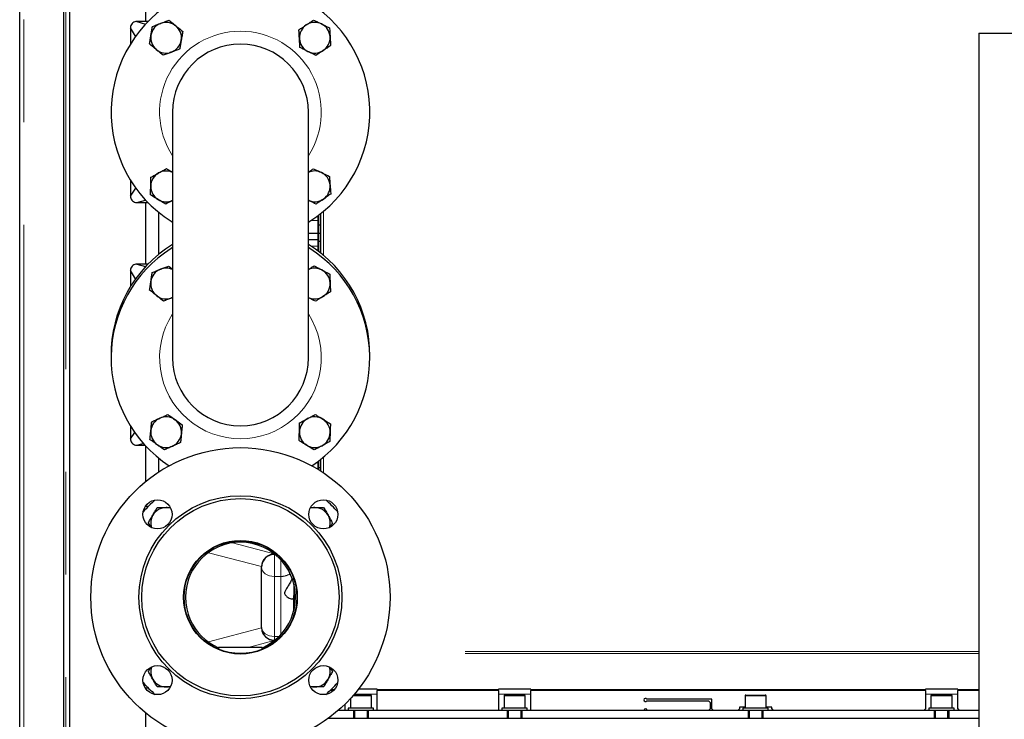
# Model space of a CAD drawing. Header units: millimetres. Extents: x 37 to 252, y 66 to 151.
# Tile 28 of 68: x 102 to 114, y 78 to 87. Entities that reach past the tile are written whole.
import ezdxf

# ---------------------------------------------------------------- set-up
doc = ezdxf.new("R2010")
doc.units = ezdxf.units.MM
doc.linetypes.add('PHANTOM', pattern=[12.7, 6.35, -1.27, 1.27, -1.27, 1.27, -1.27])

msp = doc.modelspace()

# ---------------------------------------------------------------- linework, layer by layer
at = {"color": 7, "linetype": 'Continuous', "lineweight": 25}
for p, q in [((101.974, 69.593), (101.974, 96.793)), ((102.514, 96.289), (102.514, 69.593)), ((102.594, 69.961), (102.594, 96.209)), ((103.534, 86.593), (103.534, 87.353)), ((103.424, 86.593), (103.53, 86.561)), ((103.561, 86.593), (103.424, 86.593)), ((103.344, 86.515), (103.344, 86.515)), ((103.344, 86.513), (103.344, 86.515)), ((103.407, 86.41), (103.344, 86.513)), ((103.344, 86.513), (103.344, 86.316)), ((113.834, 86.45), (113.834, 77.75)), ((113.834, 86.45), (117.514, 86.45)), ((103.864, 85.473), (103.864, 82.433)), ((105.544, 82.433), (105.544, 85.473)), ((103.344, 84.63), (103.344, 84.433)), ((103.344, 84.433), (103.41, 84.532)), ((103.344, 84.431), (103.344, 84.433)), ((103.344, 84.431), (103.344, 84.431)), ((103.424, 84.353), (103.531, 84.385)), ((103.424, 84.353), (103.561, 84.353)), ((103.534, 83.593), (103.534, 84.353)), ((103.691, 84.235), (103.691, 83.712)), ((103.694, 83.714), (103.694, 84.232)), ((105.664, 83.973), (105.664, 84.193)), ((105.674, 83.973), (105.674, 84.201)), ((105.694, 84.216), (105.694, 83.73)), ((103.847, 84.122), (103.864, 84.11)), ((105.544, 84.11), (105.561, 84.122)), ((105.674, 83.973), (105.674, 84.073)), ((105.694, 84.073), (105.674, 84.073)), ((105.544, 83.893), (105.544, 83.973)), ((105.664, 83.973), (105.544, 83.973)), ((105.664, 83.973), (105.674, 83.973)), ((105.664, 83.753), (105.664, 83.973)), ((105.694, 83.973), (105.674, 83.973)), ((105.674, 83.873), (105.674, 83.973)), ((105.674, 83.745), (105.674, 83.973)), ((103.864, 83.796), (103.847, 83.784)), ((105.664, 83.893), (105.544, 83.893)), ((105.561, 83.784), (105.544, 83.796)), ((105.694, 83.873), (105.674, 83.873)), ((103.424, 83.593), (103.53, 83.561)), ((103.561, 83.593), (103.424, 83.593)), ((103.344, 83.515), (103.344, 83.515)), ((103.344, 83.513), (103.344, 83.515)), ((103.407, 83.41), (103.344, 83.513)), ((103.344, 83.513), (103.344, 83.316)), ((103.855, 83.176), (103.864, 83.18)), ((103.864, 83.179), (103.855, 83.176)), ((103.344, 81.59), (103.344, 81.433)), ((103.344, 81.433), (103.396, 81.511)), ((103.344, 81.431), (103.344, 81.433)), ((103.344, 81.431), (103.344, 81.431)), ((103.424, 81.353), (103.502, 81.376)), ((103.424, 81.353), (103.523, 81.353)), ((103.534, 80.906), (103.534, 81.342)), ((103.691, 81.195), (103.691, 81.021)), ((103.694, 81.023), (103.694, 81.192)), ((105.664, 81.054), (105.664, 81.153)), ((105.674, 81.048), (105.674, 81.161)), ((105.694, 81.176), (105.694, 81.036)), ((105.694, 81.073), (105.674, 81.073)), ((105.674, 81.048), (105.674, 81.073)), ((103.512, 80.566), (103.53, 80.561)), ((103.561, 80.593), (103.525, 80.593)), ((103.534, 80.593), (103.534, 80.605)), ((103.594, 80.343), (103.565, 80.392)), ((104.964, 79.101), (104.964, 79.845)), ((105.364, 79.634), (105.364, 79.495)), ((105.364, 79.495), (105.364, 79.313)), ((104.424, 78.853), (104.434, 78.849)), ((104.434, 78.853), (104.434, 78.83)), ((104.974, 78.853), (104.434, 78.853)), ((104.973, 78.849), (104.983, 78.853)), ((104.974, 78.83), (104.974, 78.853)), ((103.512, 78.379), (103.531, 78.385)), ((103.525, 78.353), (103.561, 78.353)), ((103.534, 78.341), (103.534, 78.353)), ((103.835, 78.364), (103.784, 78.364)), ((106.394, 78.338), (106.164, 78.338)), ((106.394, 78.338), (106.394, 78.332)), ((106.394, 78.332), (106.394, 78.318)), ((106.394, 78.073), (106.394, 78.318)), ((108.294, 78.338), (107.894, 78.338)), ((107.894, 78.332), (107.894, 78.338)), ((107.894, 78.318), (107.894, 78.332)), ((107.894, 78.318), (107.894, 78.073)), ((108.294, 78.338), (108.294, 78.332)), ((108.294, 78.332), (108.294, 78.318)), ((108.294, 78.073), (108.294, 78.318)), ((113.574, 78.338), (113.174, 78.338)), ((113.174, 78.332), (113.174, 78.338)), ((113.174, 78.318), (113.174, 78.332)), ((113.174, 78.318), (113.174, 78.093)), ((113.574, 78.338), (113.574, 78.332)), ((113.574, 78.332), (113.574, 78.318)), ((113.574, 78.093), (113.574, 78.318)), ((106.064, 78.219), (106.064, 78.103)), ((106.103, 78.263), (106.267, 78.263)), ((106.267, 78.263), (106.314, 78.263)), ((106.324, 78.103), (106.324, 78.253)), ((107.964, 78.253), (107.964, 78.103)), ((107.974, 78.263), (108.167, 78.263)), ((108.167, 78.263), (108.214, 78.263)), ((108.224, 78.103), (108.224, 78.253)), ((110.534, 78.213), (109.731, 78.213)), ((109.731, 78.193), (110.494, 78.193)), ((110.514, 78.173), (110.494, 78.193)), ((110.534, 78.093), (110.534, 78.213)), ((110.944, 78.253), (110.944, 78.103)), ((110.954, 78.263), (111.19, 78.263)), ((111.19, 78.263), (111.194, 78.263)), ((111.204, 78.103), (111.204, 78.253)), ((113.244, 78.253), (113.244, 78.103)), ((113.254, 78.263), (113.447, 78.263)), ((113.447, 78.263), (113.494, 78.263)), ((113.504, 78.103), (113.504, 78.253)), ((106.104, 78.073), (105.913, 78.073)), ((105.994, 78.147), (105.994, 78.073)), ((106.037, 78.103), (106.037, 78.073)), ((106.351, 78.103), (106.037, 78.103)), ((106.104, 78.073), (106.104, 77.973)), ((106.284, 78.073), (106.104, 78.073)), ((106.114, 78.073), (106.114, 77.973)), ((106.274, 77.973), (106.274, 78.073)), ((106.284, 78.073), (106.284, 77.973)), ((108.004, 78.073), (106.284, 78.073)), ((106.351, 78.073), (106.351, 78.103)), ((107.937, 78.103), (107.937, 78.073)), ((108.251, 78.103), (107.937, 78.103)), ((108.004, 78.073), (108.004, 77.973)), ((108.184, 78.073), (108.004, 78.073)), ((108.014, 78.073), (108.014, 77.973)), ((108.174, 77.973), (108.174, 78.073)), ((108.184, 78.073), (108.184, 77.973)), ((110.984, 78.073), (108.184, 78.073)), ((108.251, 78.073), (108.251, 78.103)), ((110.494, 78.073), (110.514, 78.093)), ((110.514, 78.173), (110.514, 78.093)), ((110.534, 78.093), (110.554, 78.073)), ((110.854, 78.073), (110.874, 78.093)), ((110.944, 78.113), (110.874, 78.113)), ((110.874, 78.113), (110.874, 78.093)), ((110.917, 78.103), (110.917, 78.073)), ((111.231, 78.103), (110.917, 78.103)), ((110.984, 78.073), (110.984, 77.973)), ((111.164, 78.073), (110.984, 78.073)), ((110.994, 78.073), (110.994, 77.973)), ((111.154, 77.973), (111.154, 78.073)), ((111.164, 78.073), (111.164, 77.973)), ((113.284, 78.073), (111.164, 78.073)), ((111.274, 78.113), (111.204, 78.113)), ((111.231, 78.073), (111.231, 78.103)), ((111.274, 78.093), (111.274, 78.113)), ((111.274, 78.093), (111.294, 78.073)), ((113.154, 78.073), (113.174, 78.093)), ((113.217, 78.103), (113.217, 78.073)), ((113.531, 78.103), (113.217, 78.103)), ((113.284, 78.073), (113.284, 77.973)), ((113.464, 78.073), (113.284, 78.073)), ((113.294, 78.073), (113.294, 77.973)), ((113.454, 77.973), (113.454, 78.073)), ((113.464, 78.073), (113.464, 77.973)), ((113.834, 78.073), (113.464, 78.073)), ((113.531, 78.073), (113.531, 78.103)), ((113.574, 78.093), (113.594, 78.073)), ((103.534, 70.003), (103.534, 78.04)), ((113.834, 77.973), (105.787, 77.973))]:
    msp.add_line(p, q, dxfattribs=at)
at = {"color": 8, "linetype": 'PHANTOM', "lineweight": 18}
for p, q in [((102.024, 96.779), (102.024, 69.593)), ((102.544, 69.593), (102.544, 96.209)), ((105.73, 84.245), (105.73, 83.701)), ((105.578, 84.133), (105.664, 84.133)), ((105.664, 83.813), (105.578, 83.813)), ((105.636, 81.133), (105.664, 81.133)), ((105.73, 81.205), (105.73, 81.012)), ((104.604, 80.145), (105.119, 80.008)), ((104.964, 79.851), (104.308, 80.024)), ((105.124, 79.73), (105.124, 80.003)), ((105.204, 79.73), (105.204, 79.933)), ((105.124, 79.73), (105.124, 78.988)), ((105.204, 79.73), (105.124, 79.73)), ((105.204, 79.015), (105.204, 79.73)), ((104.307, 78.922), (104.964, 79.095)), ((105.119, 78.938), (104.799, 78.853)), ((105.124, 78.942), (105.124, 78.988)), ((105.124, 78.988), (105.179, 78.988)), ((113.834, 78.801), (106.427, 78.801)), ((113.834, 78.776), (106.417, 78.776)), ((105.854, 78.318), (105.811, 78.318)), ((105.826, 78.332), (105.867, 78.332)), ((106.394, 78.332), (107.894, 78.332)), ((107.894, 78.318), (106.394, 78.318)), ((108.294, 78.332), (113.174, 78.332)), ((113.174, 78.318), (108.294, 78.318)), ((113.574, 78.332), (113.834, 78.332)), ((113.834, 78.318), (113.574, 78.318)), ((106.273, 78.253), (106.094, 78.253)), ((106.394, 78.273), (106.112, 78.273)), ((106.324, 78.253), (106.273, 78.253)), ((108.294, 78.273), (107.894, 78.273)), ((108.173, 78.253), (107.964, 78.253)), ((108.224, 78.253), (108.173, 78.253)), ((111.199, 78.253), (110.944, 78.253)), ((111.204, 78.253), (111.199, 78.253)), ((113.574, 78.273), (113.174, 78.273)), ((113.453, 78.253), (113.244, 78.253)), ((113.504, 78.253), (113.453, 78.253))]:
    msp.add_line(p, q, dxfattribs=at)
at = {"color": 8, "linetype": 'PHANTOM', "lineweight": 18, "flags": 128}
for points in [[(105.124, 79.73), (105.093, 79.732), (105.062, 79.738), (105.035, 79.749), (105.011, 79.763), (104.991, 79.78), (104.976, 79.8), (104.967, 79.821), (104.964, 79.843)], [(104.964, 79.101), (104.967, 79.079), (104.976, 79.058), (104.991, 79.038), (105.011, 79.021), (105.035, 79.007), (105.062, 78.997), (105.093, 78.99), (105.124, 78.988)]]:
    msp.add_lwpolyline(points, dxfattribs=at)
at = {"color": 7, "linetype": 'Continuous', "lineweight": 25}
for centre, radius in [((104.704, 79.473), 1.85), ((104.704, 79.473), 1.255), ((104.704, 79.473), 1.22), ((103.678, 80.498), 0.18), ((105.729, 80.498), 0.18), ((104.704, 79.473), 0.703), ((104.704, 79.473), 0.697), ((103.678, 78.448), 0.18), ((105.729, 78.448), 0.18)]:
    msp.add_circle(centre, radius, dxfattribs=at)
for centre, radius, start, end in [((104.704, 85.473), 1.6, 118.955, 237.6125), ((104.704, 85.473), 1.6, 302.3875, 61.045), ((103.784, 86.392), 0.19, 50.6321, 110.6321), ((105.623, 86.392), 0.19, 63.5361, 123.5361), ((103.784, 86.392), 0.19, 110.6321, 170.6321), ((103.784, 86.392), 0.19, 350.6321, 50.6321), ((105.623, 86.392), 0.19, 123.5361, 183.5361), ((105.623, 86.392), 0.19, 3.5361, 63.5361), ((103.784, 86.392), 0.19, 170.6321, 230.6321), ((103.784, 86.392), 0.19, 290.6321, 350.6321), ((105.623, 86.392), 0.19, 183.5361, 243.5361), ((105.623, 86.392), 0.19, 303.5361, 3.5361), ((103.784, 86.392), 0.19, 230.6321, 290.6321), ((104.704, 85.473), 0.84, 0, 180), ((105.623, 86.392), 0.19, 243.5361, 303.5361), ((103.784, 84.554), 0.19, 118.8783, 178.8783), ((103.784, 84.554), 0.19, 65.3518, 118.8783), ((105.623, 84.554), 0.19, 64.53, 114.6483), ((105.623, 84.554), 0.19, 4.53, 64.53), ((103.784, 84.554), 0.19, 178.8783, 238.8783), ((105.623, 84.554), 0.19, 304.53, 4.53), ((103.784, 84.554), 0.19, 238.8783, 294.6482), ((105.623, 84.554), 0.19, 244.53, 304.53), ((104.704, 82.473), 1.6, 121.6682, 180.7164), ((104.704, 82.433), 1.6, 122.3875, 236.5058), ((104.704, 82.473), 1.6, 359.2839, 58.3318), ((104.704, 82.433), 1.6, 303.4942, 57.6125), ((103.784, 83.352), 0.19, 65.3517, 111.8049), ((105.623, 83.352), 0.19, 62.2913, 114.6483), ((103.784, 83.352), 0.19, 111.8049, 171.8049), ((105.623, 83.352), 0.19, 2.2913, 62.2913), ((103.784, 83.352), 0.19, 171.8049, 231.8049), ((105.623, 83.352), 0.19, 302.2913, 2.2913), ((103.784, 83.352), 0.19, 231.8049, 291.8049), ((105.623, 83.352), 0.19, 245.3517, 302.2913), ((104.704, 82.433), 0.84, 180, 0), ((103.784, 81.514), 0.19, 114.3221, 174.3221), ((103.784, 81.514), 0.19, 54.3221, 114.3221), ((103.784, 81.514), 0.19, 354.3221, 54.3221), ((105.623, 81.514), 0.19, 118.238, 178.238), ((105.623, 81.514), 0.19, 58.238, 118.238), ((105.623, 81.514), 0.19, 358.238, 58.238), ((103.784, 81.514), 0.19, 174.3221, 234.3221), ((103.784, 81.514), 0.19, 294.3221, 354.3221), ((105.623, 81.514), 0.19, 178.238, 238.238), ((105.623, 81.514), 0.19, 298.238, 358.238), ((103.784, 81.514), 0.19, 234.3221, 294.3221), ((105.623, 81.514), 0.19, 238.238, 298.238), ((104.704, 79.473), 1.6, 131.2565, 138.7435), ((104.704, 79.473), 1.6, 41.2565, 48.7435), ((103.784, 80.392), 0.19, 90, 150), ((103.784, 80.392), 0.19, 72.3645, 90), ((105.623, 80.392), 0.19, 90, 107.6355), ((105.623, 80.392), 0.19, 30, 90), ((103.784, 80.392), 0.19, 150, 197.6355), ((105.623, 80.392), 0.19, 342.3645, 30), ((104.704, 79.473), 0.68, 65.458, 113.5309), ((104.704, 79.473), 0.68, 113.5308, 155.751), ((105.124, 79.843), 0.16, 90, 180), ((104.704, 79.473), 0.68, 24.1497, 65.4586), ((104.704, 79.473), 0.68, 155.75, 204.25), ((104.704, 79.473), 0.68, 336.8861, 24.1495), ((104.704, 79.473), 0.68, 204.2497, 245.7503), ((104.704, 79.473), 0.68, 294.2497, 336.8858), ((103.784, 78.554), 0.19, 162.3645, 210), ((105.623, 78.554), 0.19, 330, 17.6355), ((103.784, 78.554), 0.19, 210, 270), ((105.623, 78.554), 0.19, 270, 330), ((104.704, 79.473), 1.6, 221.2565, 228.7435), ((103.784, 78.554), 0.19, 270, 287.6355), ((105.623, 78.554), 0.19, 252.3645, 270), ((104.704, 79.473), 1.6, 311.2565, 318.7435), ((106.314, 78.253), 0.01, 0, 90), ((107.974, 78.253), 0.01, 90, 180), ((108.214, 78.253), 0.01, 0, 90), ((109.714, 78.203), 0.02, 30, 330), ((110.954, 78.253), 0.01, 90, 180), ((111.194, 78.253), 0.01, 0, 90), ((113.254, 78.253), 0.01, 90, 180), ((113.494, 78.253), 0.01, 0, 90), ((109.714, 78.073), 0.02, 0, 180)]:
    msp.add_arc(centre, radius, start, end, dxfattribs=at)
at = {"color": 8, "linetype": 'PHANTOM', "lineweight": 18}
for centre, radius, start, end in [((104.704, 85.473), 1, 90, 212.8599), ((104.704, 85.473), 1, 327.1401, 90), ((104.704, 82.433), 1, 147.1401, 32.8599), ((105.123, 79.844), 0.16, 89.8606, 179.8587), ((105.209, 79.922), 0.192, 268.48, 304.4017), ((105.123, 79.102), 0.16, 180.1413, 270.1394)]:
    msp.add_arc(centre, radius, start, end, dxfattribs=at)
at = {"color": 7, "linetype": 'Continuous', "lineweight": 25}
for centre, major_axis, ratio, start_param, end_param in [((105.124, 79.848), (0.128, 0.098), 0.981636, 0.923525, 2.459628), ((105.124, 79.803), (-0.119, 0.139), 0.768798, 0.694456, 0.72915), ((105.124, 79.143), (0.119, 0.139), 0.768798, 2.412442, 2.447136), ((105.124, 79.098), (0.128, -0.098), 0.981636, 3.823558, 5.35966)]:
    msp.add_ellipse(centre, major_axis=major_axis, ratio=ratio, start_param=start_param, end_param=end_param, dxfattribs=at)
for points, knots in [([(103.424, 86.593), (103.415, 86.592), (103.397, 86.59), (103.373, 86.577), (103.355, 86.556), (103.345, 86.534), (103.344, 86.519), (103.344, 86.513)], [0, 0, 0, 0, 0.214661, 0.429336, 0.643933, 0.858558, 1, 1, 1, 1]), ([(103.718, 86.57), (103.72, 86.571), (103.738, 86.578), (103.773, 86.591), (103.804, 86.603), (103.82, 86.609)], [0, 0, 0, 0, 0.0700925, 0.5307849, 1, 1, 1, 1]), ([(103.82, 86.609), (103.826, 86.604), (103.853, 86.581), (103.882, 86.558), (103.905, 86.539)], [0, 0, 0, 0, 0.204297, 1, 1, 1, 1]), ([(105.518, 86.551), (105.52, 86.552), (105.537, 86.563), (105.568, 86.583), (105.595, 86.602), (105.609, 86.611)], [0, 0, 0, 0, 0.070091, 0.53079, 1, 1, 1, 1]), ([(105.609, 86.611), (105.616, 86.608), (105.648, 86.592), (105.681, 86.576), (105.708, 86.562)], [0, 0, 0, 0, 0.2042966, 1, 1, 1, 1]), ([(103.597, 86.423), (103.597, 86.426), (103.601, 86.445), (103.607, 86.482), (103.612, 86.515), (103.615, 86.531)], [0, 0, 0, 0, 0.070086, 0.530777, 1, 1, 1, 1]), ([(103.615, 86.531), (103.632, 86.538), (103.665, 86.55), (103.7, 86.563), (103.718, 86.57)], [0, 0, 0, 0, 0.495461, 1, 1, 1, 1]), ([(103.905, 86.539), (103.911, 86.534), (103.94, 86.51), (103.968, 86.487), (103.99, 86.47)], [0, 0, 0, 0, 0.2266, 1, 1, 1, 1]), ([(103.99, 86.47), (103.987, 86.452), (103.981, 86.417), (103.975, 86.38), (103.972, 86.361)], [0, 0, 0, 0, 0.495453, 1, 1, 1, 1]), ([(105.427, 86.49), (105.441, 86.5), (105.471, 86.52), (105.502, 86.54), (105.518, 86.551)], [0, 0, 0, 0, 0.495461, 1, 1, 1, 1]), ([(105.433, 86.381), (105.433, 86.383), (105.432, 86.403), (105.43, 86.44), (105.428, 86.473), (105.427, 86.49)], [0, 0, 0, 0, 0.070098, 0.530796, 1, 1, 1, 1]), ([(105.708, 86.562), (105.715, 86.559), (105.748, 86.542), (105.781, 86.526), (105.806, 86.513)], [0, 0, 0, 0, 0.22659, 1, 1, 1, 1]), ([(105.806, 86.513), (105.807, 86.496), (105.809, 86.46), (105.811, 86.423), (105.813, 86.404)], [0, 0, 0, 0, 0.495459, 1, 1, 1, 1]), ([(103.579, 86.315), (103.582, 86.333), (103.588, 86.368), (103.594, 86.405), (103.597, 86.423)], [0, 0, 0, 0, 0.495454, 1, 1, 1, 1]), ([(103.972, 86.361), (103.972, 86.359), (103.968, 86.339), (103.962, 86.303), (103.957, 86.27), (103.954, 86.253)], [0, 0, 0, 0, 0.070087, 0.530776, 1, 1, 1, 1]), ([(105.44, 86.271), (105.439, 86.289), (105.437, 86.325), (105.434, 86.362), (105.433, 86.381)], [0, 0, 0, 0, 0.495459, 1, 1, 1, 1]), ([(105.813, 86.404), (105.813, 86.401), (105.814, 86.382), (105.816, 86.345), (105.818, 86.311), (105.819, 86.294)], [0, 0, 0, 0, 0.070099, 0.530795, 1, 1, 1, 1]), ([(103.664, 86.245), (103.641, 86.264), (103.612, 86.288), (103.585, 86.31), (103.579, 86.315)], [0, 0, 0, 0, 0.795697, 1, 1, 1, 1]), ([(103.749, 86.176), (103.727, 86.194), (103.699, 86.216), (103.67, 86.24), (103.664, 86.245)], [0, 0, 0, 0, 0.7734, 1, 1, 1, 1]), ([(103.851, 86.214), (103.849, 86.214), (103.831, 86.207), (103.796, 86.194), (103.765, 86.182), (103.749, 86.176)], [0, 0, 0, 0, 0.070083, 0.53078, 1, 1, 1, 1]), ([(103.954, 86.253), (103.937, 86.247), (103.904, 86.234), (103.869, 86.221), (103.851, 86.214)], [0, 0, 0, 0, 0.495461, 1, 1, 1, 1]), ([(105.538, 86.222), (105.512, 86.235), (105.479, 86.252), (105.447, 86.268), (105.44, 86.271)], [0, 0, 0, 0, 0.795701, 1, 1, 1, 1]), ([(105.636, 86.173), (105.611, 86.186), (105.579, 86.202), (105.546, 86.218), (105.538, 86.222)], [0, 0, 0, 0, 0.77341, 1, 1, 1, 1]), ([(105.728, 86.234), (105.726, 86.232), (105.709, 86.222), (105.678, 86.201), (105.651, 86.183), (105.636, 86.173)], [0, 0, 0, 0, 0.0700992, 0.5307852, 1, 1, 1, 1]), ([(105.819, 86.294), (105.805, 86.285), (105.775, 86.265), (105.744, 86.244), (105.728, 86.234)], [0, 0, 0, 0, 0.495469, 1, 1, 1, 1]), ([(103.693, 84.72), (103.695, 84.721), (103.712, 84.731), (103.745, 84.749), (103.774, 84.765), (103.789, 84.773)], [0, 0, 0, 0, 0.070107, 0.530785, 1, 1, 1, 1]), ([(103.789, 84.773), (103.795, 84.769), (103.819, 84.755), (103.845, 84.739), (103.864, 84.728)], [0, 0, 0, 0, 0.255656, 1, 1, 1, 1]), ([(105.544, 84.73), (105.55, 84.734), (105.571, 84.749), (105.592, 84.763), (105.606, 84.772)], [0, 0, 0, 0, 0.3184629, 1, 1, 1, 1]), ([(105.606, 84.772), (105.612, 84.769), (105.644, 84.754), (105.678, 84.738), (105.705, 84.725)], [0, 0, 0, 0, 0.204304, 1, 1, 1, 1]), ([(103.595, 84.558), (103.595, 84.56), (103.595, 84.58), (103.596, 84.617), (103.596, 84.65), (103.597, 84.667)], [0, 0, 0, 0, 0.070085, 0.530788, 1, 1, 1, 1]), ([(103.597, 84.667), (103.612, 84.676), (103.644, 84.693), (103.676, 84.711), (103.693, 84.72)], [0, 0, 0, 0, 0.495457, 1, 1, 1, 1]), ([(105.705, 84.725), (105.712, 84.722), (105.746, 84.706), (105.778, 84.69), (105.804, 84.678)], [0, 0, 0, 0, 0.226591, 1, 1, 1, 1]), ([(105.804, 84.678), (105.805, 84.66), (105.808, 84.625), (105.811, 84.587), (105.812, 84.569)], [0, 0, 0, 0, 0.4954577, 1, 1, 1, 1]), ([(103.592, 84.448), (103.593, 84.466), (103.593, 84.502), (103.594, 84.539), (103.595, 84.558)], [0, 0, 0, 0, 0.495466, 1, 1, 1, 1]), ([(105.812, 84.569), (105.813, 84.566), (105.814, 84.547), (105.817, 84.51), (105.82, 84.476), (105.821, 84.459)], [0, 0, 0, 0, 0.070097, 0.530785, 1, 1, 1, 1]), ([(103.344, 84.433), (103.345, 84.424), (103.346, 84.406), (103.36, 84.382), (103.38, 84.364), (103.403, 84.354), (103.418, 84.353), (103.424, 84.353)], [0, 0, 0, 0, 0.214679, 0.429352, 0.643963, 0.858596, 1, 1, 1, 1]), ([(103.686, 84.391), (103.661, 84.406), (103.629, 84.426), (103.599, 84.444), (103.592, 84.448)], [0, 0, 0, 0, 0.795692, 1, 1, 1, 1]), ([(103.78, 84.334), (103.756, 84.349), (103.725, 84.368), (103.693, 84.387), (103.686, 84.391)], [0, 0, 0, 0, 0.773396, 1, 1, 1, 1]), ([(105.731, 84.397), (105.729, 84.396), (105.712, 84.385), (105.682, 84.364), (105.654, 84.345), (105.64, 84.335)], [0, 0, 0, 0, 0.0700955, 0.5307744, 1, 1, 1, 1]), ([(105.821, 84.459), (105.806, 84.449), (105.777, 84.429), (105.746, 84.408), (105.731, 84.397)], [0, 0, 0, 0, 0.495455, 1, 1, 1, 1]), ([(103.864, 84.381), (103.851, 84.373), (103.822, 84.358), (103.795, 84.343), (103.78, 84.334)], [0, 0, 0, 0, 0.461439, 1, 1, 1, 1]), ([(105.64, 84.335), (105.615, 84.347), (105.582, 84.363), (105.549, 84.379), (105.541, 84.382)], [0, 0, 0, 0, 0.773409, 1, 1, 1, 1]), ([(103.424, 83.593), (103.415, 83.592), (103.397, 83.59), (103.373, 83.577), (103.355, 83.556), (103.345, 83.534), (103.344, 83.519), (103.344, 83.513)], [0, 0, 0, 0, 0.2146622, 0.4293381, 0.6439501, 0.8585763, 1, 1, 1, 1]), ([(103.714, 83.529), (103.716, 83.53), (103.735, 83.537), (103.769, 83.551), (103.8, 83.563), (103.816, 83.569)], [0, 0, 0, 0, 0.070092, 0.530783, 1, 1, 1, 1]), ([(103.816, 83.569), (103.821, 83.565), (103.837, 83.553), (103.853, 83.54), (103.864, 83.532)], [0, 0, 0, 0, 0.365651, 1, 1, 1, 1]), ([(105.544, 83.527), (105.553, 83.533), (105.577, 83.548), (105.6, 83.562), (105.614, 83.571)], [0, 0, 0, 0, 0.384677, 1, 1, 1, 1]), ([(105.614, 83.571), (105.621, 83.568), (105.652, 83.551), (105.685, 83.534), (105.711, 83.52)], [0, 0, 0, 0, 0.2043, 1, 1, 1, 1]), ([(103.596, 83.379), (103.597, 83.382), (103.6, 83.401), (103.605, 83.438), (103.61, 83.471), (103.612, 83.488)], [0, 0, 0, 0, 0.070102, 0.530792, 1, 1, 1, 1]), ([(103.612, 83.488), (103.629, 83.495), (103.662, 83.508), (103.696, 83.522), (103.714, 83.529)], [0, 0, 0, 0, 0.495461, 1, 1, 1, 1]), ([(105.711, 83.52), (105.719, 83.517), (105.752, 83.499), (105.784, 83.482), (105.808, 83.469)], [0, 0, 0, 0, 0.2266032, 1, 1, 1, 1]), ([(105.808, 83.469), (105.809, 83.452), (105.811, 83.416), (105.812, 83.379), (105.813, 83.36)], [0, 0, 0, 0, 0.49547, 1, 1, 1, 1]), ([(103.581, 83.271), (103.583, 83.288), (103.588, 83.324), (103.594, 83.361), (103.596, 83.379)], [0, 0, 0, 0, 0.495451, 1, 1, 1, 1]), ([(105.813, 83.36), (105.813, 83.357), (105.814, 83.338), (105.815, 83.3), (105.817, 83.267), (105.817, 83.25)], [0, 0, 0, 0, 0.070105, 0.530777, 1, 1, 1, 1]), ([(103.667, 83.203), (103.644, 83.221), (103.615, 83.244), (103.587, 83.266), (103.581, 83.271)], [0, 0, 0, 0, 0.795698, 1, 1, 1, 1]), ([(103.753, 83.135), (103.731, 83.152), (103.703, 83.175), (103.674, 83.198), (103.667, 83.203)], [0, 0, 0, 0, 0.773406, 1, 1, 1, 1]), ([(103.855, 83.176), (103.853, 83.175), (103.834, 83.168), (103.8, 83.154), (103.769, 83.141), (103.753, 83.135)], [0, 0, 0, 0, 0.070082, 0.530779, 1, 1, 1, 1]), ([(105.632, 83.133), (105.607, 83.146), (105.578, 83.161), (105.548, 83.177), (105.544, 83.179)], [0, 0, 0, 0, 0.852286, 1, 1, 1, 1]), ([(105.724, 83.192), (105.722, 83.19), (105.706, 83.18), (105.674, 83.16), (105.646, 83.142), (105.632, 83.133)], [0, 0, 0, 0, 0.0700938, 0.5307855, 1, 1, 1, 1]), ([(105.817, 83.25), (105.802, 83.241), (105.772, 83.222), (105.74, 83.202), (105.724, 83.192)], [0, 0, 0, 0, 0.495459, 1, 1, 1, 1]), ([(103.706, 81.687), (103.709, 81.688), (103.727, 81.696), (103.76, 81.711), (103.791, 81.725), (103.806, 81.732)], [0, 0, 0, 0, 0.0700854, 0.5307922, 1, 1, 1, 1]), ([(103.806, 81.732), (103.812, 81.728), (103.841, 81.707), (103.871, 81.685), (103.895, 81.668)], [0, 0, 0, 0, 0.204305, 1, 1, 1, 1]), ([(105.533, 81.681), (105.535, 81.682), (105.553, 81.692), (105.585, 81.709), (105.615, 81.725), (105.63, 81.733)], [0, 0, 0, 0, 0.07009, 0.530775, 1, 1, 1, 1]), ([(105.63, 81.733), (105.636, 81.729), (105.666, 81.71), (105.698, 81.691), (105.723, 81.675)], [0, 0, 0, 0, 0.204303, 1, 1, 1, 1]), ([(103.595, 81.533), (103.596, 81.535), (103.598, 81.555), (103.601, 81.592), (103.605, 81.625), (103.606, 81.642)], [0, 0, 0, 0, 0.070094, 0.530785, 1, 1, 1, 1]), ([(103.606, 81.642), (103.622, 81.649), (103.655, 81.664), (103.689, 81.679), (103.706, 81.687)], [0, 0, 0, 0, 0.495458, 1, 1, 1, 1]), ([(103.895, 81.668), (103.902, 81.663), (103.932, 81.642), (103.962, 81.62), (103.984, 81.604)], [0, 0, 0, 0, 0.226599, 1, 1, 1, 1]), ([(103.984, 81.604), (103.983, 81.586), (103.979, 81.551), (103.975, 81.514), (103.974, 81.495)], [0, 0, 0, 0, 0.495462, 1, 1, 1, 1]), ([(105.433, 81.52), (105.433, 81.522), (105.434, 81.542), (105.435, 81.579), (105.436, 81.612), (105.436, 81.629)], [0, 0, 0, 0, 0.070084, 0.530787, 1, 1, 1, 1]), ([(105.436, 81.629), (105.452, 81.638), (105.484, 81.655), (105.517, 81.672), (105.533, 81.681)], [0, 0, 0, 0, 0.495456, 1, 1, 1, 1]), ([(105.723, 81.675), (105.73, 81.671), (105.762, 81.651), (105.792, 81.632), (105.816, 81.618)], [0, 0, 0, 0, 0.226591, 1, 1, 1, 1]), ([(105.816, 81.618), (105.816, 81.6), (105.815, 81.564), (105.813, 81.527), (105.813, 81.508)], [0, 0, 0, 0, 0.495463, 1, 1, 1, 1]), ([(103.585, 81.423), (103.586, 81.441), (103.59, 81.477), (103.594, 81.514), (103.595, 81.533)], [0, 0, 0, 0, 0.495462, 1, 1, 1, 1]), ([(103.974, 81.495), (103.973, 81.492), (103.971, 81.473), (103.968, 81.436), (103.964, 81.403), (103.963, 81.386)], [0, 0, 0, 0, 0.0700935, 0.5307844, 1, 1, 1, 1]), ([(105.43, 81.41), (105.43, 81.428), (105.431, 81.464), (105.432, 81.501), (105.433, 81.52)], [0, 0, 0, 0, 0.495452, 1, 1, 1, 1]), ([(105.813, 81.508), (105.813, 81.505), (105.812, 81.486), (105.811, 81.449), (105.81, 81.415), (105.809, 81.398)], [0, 0, 0, 0, 0.070105, 0.530787, 1, 1, 1, 1]), ([(103.344, 81.433), (103.345, 81.424), (103.346, 81.406), (103.36, 81.382), (103.38, 81.364), (103.403, 81.354), (103.418, 81.353), (103.424, 81.353)], [0, 0, 0, 0, 0.214678, 0.42935, 0.643972, 0.858596, 1, 1, 1, 1]), ([(103.674, 81.359), (103.65, 81.377), (103.619, 81.398), (103.59, 81.419), (103.585, 81.423)], [0, 0, 0, 0, 0.795695, 1, 1, 1, 1]), ([(103.763, 81.295), (103.74, 81.312), (103.711, 81.333), (103.68, 81.355), (103.674, 81.359)], [0, 0, 0, 0, 0.773401, 1, 1, 1, 1]), ([(103.963, 81.386), (103.946, 81.378), (103.914, 81.364), (103.88, 81.348), (103.863, 81.341)], [0, 0, 0, 0, 0.4954533, 1, 1, 1, 1]), ([(105.523, 81.352), (105.498, 81.368), (105.466, 81.387), (105.436, 81.406), (105.43, 81.41)], [0, 0, 0, 0, 0.795695, 1, 1, 1, 1]), ([(105.616, 81.294), (105.592, 81.309), (105.562, 81.328), (105.53, 81.348), (105.523, 81.352)], [0, 0, 0, 0, 0.773402, 1, 1, 1, 1]), ([(105.713, 81.346), (105.711, 81.345), (105.693, 81.336), (105.661, 81.318), (105.631, 81.302), (105.616, 81.294)], [0, 0, 0, 0, 0.0701, 0.530795, 1, 1, 1, 1]), ([(105.809, 81.398), (105.794, 81.39), (105.762, 81.373), (105.729, 81.355), (105.713, 81.346)], [0, 0, 0, 0, 0.495462, 1, 1, 1, 1]), ([(103.863, 81.341), (103.86, 81.34), (103.842, 81.331), (103.809, 81.316), (103.778, 81.302), (103.763, 81.295)], [0, 0, 0, 0, 0.070085, 0.530784, 1, 1, 1, 1]), ([(103.62, 80.487), (103.621, 80.49), (103.631, 80.507), (103.65, 80.539), (103.666, 80.568), (103.675, 80.582)], [0, 0, 0, 0, 0.070082, 0.530772, 1, 1, 1, 1]), ([(103.675, 80.582), (103.693, 80.582), (103.729, 80.582), (103.766, 80.582), (103.784, 80.582)], [0, 0, 0, 0, 0.495457, 1, 1, 1, 1]), ([(103.784, 80.582), (103.787, 80.582), (103.804, 80.582), (103.82, 80.582), (103.834, 80.582)], [0, 0, 0, 0, 0.15635, 1, 1, 1, 1]), ([(105.573, 80.582), (105.581, 80.582), (105.598, 80.582), (105.615, 80.582), (105.623, 80.582)], [0, 0, 0, 0, 0.504663, 1, 1, 1, 1]), ([(105.623, 80.582), (105.653, 80.582), (105.69, 80.582), (105.725, 80.582), (105.733, 80.582)], [0, 0, 0, 0, 0.795691, 1, 1, 1, 1]), ([(105.733, 80.582), (105.742, 80.567), (105.76, 80.536), (105.778, 80.504), (105.788, 80.487)], [0, 0, 0, 0, 0.495452, 1, 1, 1, 1]), ([(103.565, 80.392), (103.574, 80.408), (103.592, 80.439), (103.611, 80.471), (103.62, 80.487)], [0, 0, 0, 0, 0.495443, 1, 1, 1, 1]), ([(105.788, 80.487), (105.789, 80.485), (105.799, 80.468), (105.817, 80.436), (105.834, 80.407), (105.842, 80.392)], [0, 0, 0, 0, 0.0700994, 0.5307864, 1, 1, 1, 1]), ([(105.842, 80.392), (105.833, 80.377), (105.824, 80.361), (105.815, 80.344), (105.814, 80.343)], [0, 0, 0, 0, 0.954422, 1, 1, 1, 1]), ([(105.342, 79.705), (105.337, 79.693), (105.325, 79.665), (105.302, 79.624), (105.276, 79.585), (105.256, 79.553), (105.248, 79.528), (105.252, 79.508), (105.264, 79.493), (105.283, 79.475), (105.307, 79.46), (105.335, 79.45), (105.358, 79.451), (105.362, 79.463), (105.364, 79.469)], [0, 0, 0, 0, 0.069032, 0.16687, 0.267453, 0.348628, 0.400671, 0.453103, 0.507598, 0.563571, 0.666901, 0.773372, 0.896048, 1, 1, 1, 1]), ([(105.365, 79.318), (105.365, 79.329), (105.365, 79.354), (105.365, 79.389), (105.365, 79.422), (105.365, 79.45), (105.364, 79.471), (105.364, 79.487), (105.364, 79.494), (105.364, 79.495), (105.364, 79.495)], [0, 0, 0, 0, 0.112915, 0.244897, 0.38071, 0.512692, 0.648505, 0.7805, 0.916318, 1, 1, 1, 1]), ([(103.565, 78.554), (103.574, 78.569), (103.583, 78.585), (103.593, 78.602), (103.593, 78.603)], [0, 0, 0, 0, 0.947033, 1, 1, 1, 1]), ([(103.62, 78.459), (103.619, 78.461), (103.609, 78.478), (103.59, 78.51), (103.574, 78.539), (103.565, 78.554)], [0, 0, 0, 0, 0.0700994, 0.5307864, 1, 1, 1, 1]), ([(105.842, 78.554), (105.833, 78.538), (105.815, 78.507), (105.797, 78.475), (105.788, 78.459)], [0, 0, 0, 0, 0.4954485, 1, 1, 1, 1]), ([(105.813, 78.604), (105.819, 78.594), (105.829, 78.577), (105.839, 78.56), (105.842, 78.554)], [0, 0, 0, 0, 0.617132, 1, 1, 1, 1]), ([(103.675, 78.364), (103.666, 78.379), (103.648, 78.41), (103.629, 78.443), (103.62, 78.459)], [0, 0, 0, 0, 0.495467, 1, 1, 1, 1]), ([(105.788, 78.459), (105.786, 78.457), (105.776, 78.439), (105.758, 78.407), (105.741, 78.378), (105.733, 78.364)], [0, 0, 0, 0, 0.070081, 0.530786, 1, 1, 1, 1]), ([(103.784, 78.364), (103.776, 78.364), (103.739, 78.364), (103.703, 78.364), (103.675, 78.364)], [0, 0, 0, 0, 0.2265933, 1, 1, 1, 1]), ([(105.623, 78.364), (105.62, 78.364), (105.604, 78.364), (105.587, 78.364), (105.573, 78.364)], [0, 0, 0, 0, 0.1553578, 1, 1, 1, 1]), ([(105.733, 78.364), (105.715, 78.364), (105.679, 78.364), (105.642, 78.364), (105.623, 78.364)], [0, 0, 0, 0, 0.495457, 1, 1, 1, 1])]:
    msp.add_open_spline(points, degree=3, knots=knots, dxfattribs=at)

doc.saveas('drawing.dxf')
